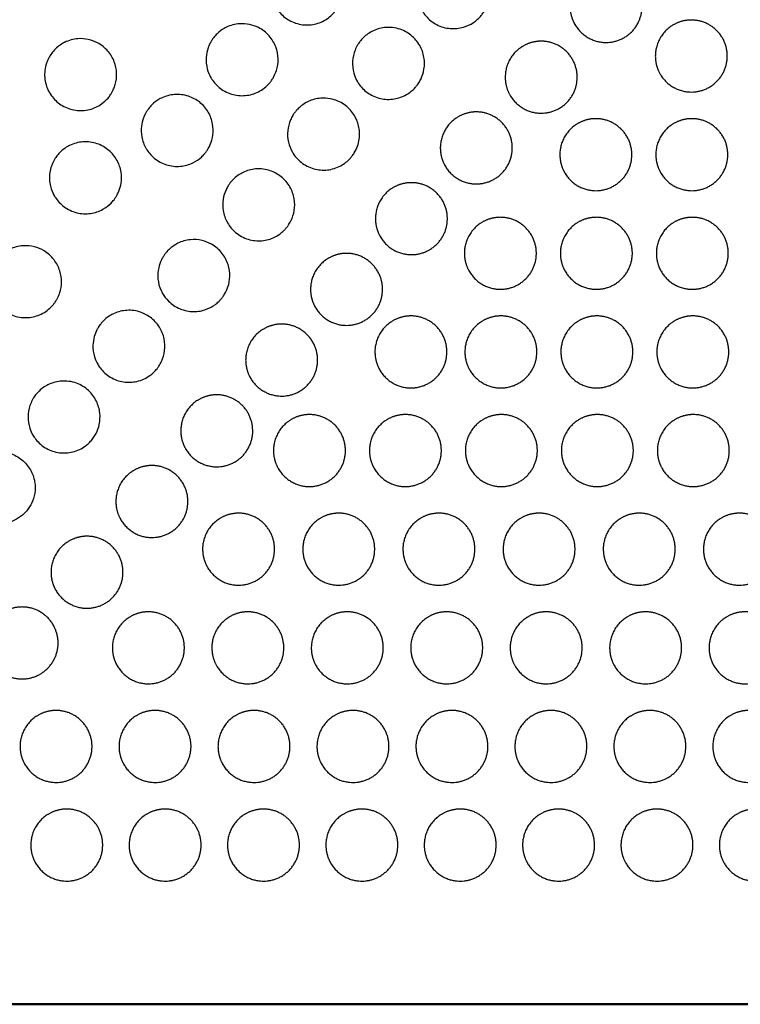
# Model space of a CAD drawing. Header units: millimetres. Extents: x -125 to 375, y 0 to 433.
# Tile 3 of 29: x 34 to 94, y 0 to 82. Entities that reach past the tile are written whole.
import ezdxf

# ---------------------------------------------------------------- set-up
doc = ezdxf.new("R2010")
doc.units = ezdxf.units.MM
doc.layers.add('Make2D$Visible$Curves', color=7, linetype='Continuous', true_color=0x000000)
doc.layers.add('Make2D$Visible$SceneSilhouetteCurves', color=7, linetype='Continuous', lineweight=50, true_color=0x000000)

msp = doc.modelspace()

# ---------------------------------------------------------------- linework, layer by layer
at = {"layer": 'Make2D$Visible$Curves', "color": 18, "lineweight": -3, "true_color": 0x000000}
for points, knots in [([(55.639, 83.125), (55.54, 83.296), (55.458, 83.476), (55.29, 83.973), (55.237, 84.298), (55.237, 84.944), (55.288, 85.261), (55.433, 85.703), (55.489, 85.839), (55.602, 86.064), (55.655, 86.156), (55.768, 86.333), (55.83, 86.418), (55.987, 86.615), (56.087, 86.723), (56.36, 86.976), (56.542, 87.11), (56.737, 87.223), (56.802, 87.26), (56.869, 87.296), (57.278, 87.492), (57.647, 87.591), (58.025, 87.617), (58.235, 87.632), (58.446, 87.625), (58.846, 87.569), (59.034, 87.523), (59.563, 87.341), (59.884, 87.159), (60.448, 86.686), (60.684, 86.398), (61.031, 85.771), (61.144, 85.44), (61.25, 84.78), (61.249, 84.456), (61.155, 83.885), (61.081, 83.637), (60.922, 83.281), (60.86, 83.164), (60.737, 82.964), (60.679, 82.879), (60.549, 82.71), (60.477, 82.627), (60.286, 82.428), (60.161, 82.317), (59.723, 81.991), (59.377, 81.824), (58.638, 81.627), (58.251, 81.6), (57.477, 81.696), (57.099, 81.821), (56.427, 82.203), (56.136, 82.45), (55.803, 82.864), (55.716, 82.991), (55.639, 83.125)], [-4.744814, -4.744814, -4.744814, -4.744814, -4.148507, -4.148507, -3.162906, -3.162906, -2.200476, -2.200476, -1.757801, -1.757801, -1.439025, -1.439025, -1.123205, -1.123205, -0.679625, -0.679625, 0, 0, 0, 0.227393, 0.227393, 1.367676, 1.367676, 1.367676, 2.001198, 2.001198, 2.581394, 2.581394, 3.68288, 3.68288, 4.794781, 4.794781, 5.841395, 5.841395, 6.811974, 6.811974, 7.58878, 7.58878, 7.988721, 7.988721, 8.298772, 8.298772, 8.630635, 8.630635, 9.132148, 9.132148, 10.277248, 10.277248, 11.433734, 11.433734, 12.621299, 12.621299, 13.757377, 13.757377, 14.222619, 14.222619, 14.222619, 14.222619]), ([(67.841, 82.815), (67.751, 82.971), (67.676, 83.135), (67.501, 83.622), (67.442, 83.956), (67.437, 84.648), (67.497, 85.001), (67.678, 85.5), (67.751, 85.659), (67.897, 85.913), (67.962, 86.011), (68.097, 86.193), (68.167, 86.277), (68.337, 86.461), (68.44, 86.557), (68.672, 86.745), (68.803, 86.835), (68.939, 86.913), (69.025, 86.963), (69.113, 87.008), (69.544, 87.203), (69.91, 87.292), (70.282, 87.311), (70.632, 87.33), (70.983, 87.286), (71.614, 87.093), (71.894, 86.957), (72.461, 86.564), (72.73, 86.29), (73.139, 85.673), (73.282, 85.34), (73.438, 84.664), (73.458, 84.327), (73.385, 83.652), (73.29, 83.32), (73.073, 82.87), (72.993, 82.733), (72.839, 82.511), (72.77, 82.423), (72.623, 82.255), (72.546, 82.176), (72.352, 81.999), (72.232, 81.905), (71.854, 81.653), (71.578, 81.524), (70.927, 81.332), (70.549, 81.294), (69.783, 81.362), (69.402, 81.473), (68.71, 81.834), (68.404, 82.078), (68.036, 82.511), (67.931, 82.659), (67.841, 82.815)], [-4.748749, -4.748749, -4.748749, -4.748749, -4.204737, -4.204737, -3.187761, -3.187761, -2.113603, -2.113603, -1.584836, -1.584836, -1.230782, -1.230782, -0.900345, -0.900345, -0.47614, -0.47614, 0, 0, 0, 0.299192, 0.299192, 1.421668, 1.421668, 1.421668, 2.475673, 2.475673, 3.405871, 3.405871, 4.553607, 4.553607, 5.637988, 5.637988, 6.651329, 6.651329, 7.687236, 7.687236, 8.1632, 8.1632, 8.502599, 8.502599, 8.834946, 8.834946, 9.294026, 9.294026, 10.204375, 10.204375, 11.336458, 11.336458, 12.518601, 12.518601, 13.684817, 13.684817, 14.23169, 14.23169, 14.23169, 14.23169]), ([(50.23, 77.23), (50.097, 77.461), (49.995, 77.708), (49.846, 78.274), (49.814, 78.593), (49.85, 79.187), (49.905, 79.46), (50.04, 79.845), (50.091, 79.966), (50.193, 80.169), (50.241, 80.253), (50.345, 80.418), (50.403, 80.499), (50.552, 80.69), (50.648, 80.797), (50.925, 81.063), (51.119, 81.208), (51.328, 81.328), (51.39, 81.364), (51.453, 81.398), (51.857, 81.594), (52.226, 81.694), (52.604, 81.722), (52.889, 81.743), (53.175, 81.724), (53.709, 81.61), (53.954, 81.523), (54.526, 81.233), (54.83, 80.997), (55.319, 80.44), (55.506, 80.129), (55.752, 79.479), (55.817, 79.147), (55.836, 78.475), (55.788, 78.138), (55.633, 77.652), (55.566, 77.492), (55.436, 77.245), (55.382, 77.154), (55.271, 76.987), (55.215, 76.912), (55.084, 76.75), (55.006, 76.665), (54.775, 76.439), (54.612, 76.31), (54.115, 75.994), (53.759, 75.853), (53.004, 75.711), (52.613, 75.713), (51.84, 75.869), (51.468, 76.026), (50.831, 76.461), (50.566, 76.725), (50.311, 77.095), (50.269, 77.162), (50.23, 77.23)], [-4.744431, -4.744431, -4.744431, -4.744431, -3.941593, -3.941593, -2.981107, -2.981107, -2.144759, -2.144759, -1.750069, -1.750069, -1.458893, -1.458893, -1.159712, -1.159712, -0.727755, -0.727755, 0, 0, 0, 0.215985, 0.215985, 1.355496, 1.355496, 1.355496, 2.215556, 2.215556, 2.995511, 2.995511, 4.142721, 4.142721, 5.225743, 5.225743, 6.238165, 6.238165, 7.256506, 7.256506, 7.778351, 7.778351, 8.098723, 8.098723, 8.382065, 8.382065, 8.72822, 8.72822, 9.35591, 9.35591, 10.499502, 10.499502, 11.666681, 11.666681, 12.868846, 12.868846, 13.984937, 13.984937, 14.222919, 14.222919, 14.222919, 14.222919]), ([(62.432, 76.921), (62.305, 77.142), (62.206, 77.378), (62.05, 77.942), (62.016, 78.272), (62.055, 78.921), (62.125, 79.235), (62.302, 79.679), (62.372, 79.82), (62.507, 80.047), (62.567, 80.136), (62.692, 80.304), (62.758, 80.382), (62.918, 80.556), (63.015, 80.648), (63.247, 80.84), (63.385, 80.935), (63.53, 81.019), (63.609, 81.064), (63.689, 81.106), (64.108, 81.3), (64.47, 81.391), (64.84, 81.415), (65.073, 81.43), (65.307, 81.417), (65.744, 81.342), (65.946, 81.285), (66.507, 81.062), (66.84, 80.846), (67.388, 80.312), (67.604, 80.006), (67.904, 79.352), (67.992, 79.012), (68.047, 78.343), (68.021, 78.02), (67.881, 77.45), (67.784, 77.203), (67.592, 76.855), (67.521, 76.743), (67.381, 76.554), (67.316, 76.476), (67.176, 76.321), (67.099, 76.246), (66.899, 76.069), (66.771, 75.973), (66.332, 75.694), (65.996, 75.558), (65.27, 75.406), (64.885, 75.4), (64.12, 75.535), (63.749, 75.68), (63.095, 76.097), (62.816, 76.361), (62.536, 76.751), (62.482, 76.835), (62.432, 76.921)], [-4.747914, -4.747914, -4.747914, -4.747914, -3.976701, -3.976701, -2.981831, -2.981831, -2.01501, -2.01501, -1.5401, -1.5401, -1.216953, -1.216953, -0.907926, -0.907926, -0.505552, -0.505552, 0, 0, 0, 0.27317, 0.27317, 1.387872, 1.387872, 1.387872, 2.09101, 2.09101, 2.72021, 2.72021, 3.905109, 3.905109, 5.024646, 5.024646, 6.077744, 6.077744, 7.05211, 7.05211, 7.850454, 7.850454, 8.251629, 8.251629, 8.557984, 8.557984, 8.881669, 8.881669, 9.363591, 9.363591, 10.447013, 10.447013, 11.594125, 11.594125, 12.780788, 12.780788, 13.927957, 13.927957, 14.22878, 14.22878, 14.22878, 14.22878]), ([(36.77, 75.984), (36.674, 76.151), (36.594, 76.326), (36.401, 76.887), (36.349, 77.287), (36.389, 77.886), (36.423, 78.086), (36.505, 78.384), (36.539, 78.486), (36.61, 78.667), (36.645, 78.745), (36.727, 78.909), (36.774, 78.993), (36.907, 79.205), (36.998, 79.33), (37.319, 79.7), (37.579, 79.915), (37.868, 80.082), (37.923, 80.113), (37.979, 80.143), (38.381, 80.343), (38.758, 80.446), (39.144, 80.475), (39.433, 80.497), (39.724, 80.477), (40.274, 80.357), (40.53, 80.263), (41.1, 79.962), (41.394, 79.728), (41.867, 79.181), (42.048, 78.878), (42.288, 78.248), (42.353, 77.927), (42.379, 77.286), (42.341, 76.97), (42.218, 76.538), (42.174, 76.413), (42.085, 76.208), (42.045, 76.126), (41.96, 75.97), (41.914, 75.895), (41.8, 75.722), (41.728, 75.627), (41.492, 75.351), (41.312, 75.185), (40.81, 74.826), (40.468, 74.668), (39.726, 74.48), (39.332, 74.459), (38.554, 74.57), (38.178, 74.702), (37.523, 75.091), (37.245, 75.334), (36.926, 75.736), (36.844, 75.857), (36.77, 75.984)], [-4.745304, -4.745304, -4.745304, -4.745304, -4.164369, -4.164369, -2.962031, -2.962031, -2.353096, -2.353096, -2.028781, -2.028781, -1.768311, -1.768311, -1.478137, -1.478137, -1.012144, -1.012144, 0, 0, 0, 0.190714, 0.190714, 1.357237, 1.357237, 1.357237, 2.231212, 2.231212, 3.048828, 3.048828, 4.168865, 4.168865, 5.222667, 5.222667, 6.200576, 6.200576, 7.156305, 7.156305, 7.555247, 7.555247, 7.82991, 7.82991, 8.09385, 8.09385, 8.45468, 8.45468, 9.189253, 9.189253, 10.316321, 10.316321, 11.493559, 11.493559, 12.682056, 12.682056, 13.782748, 13.782748, 14.224572, 14.224572, 14.224572, 14.224572]), ([(44.821, 71.336), (44.818, 71.341), (44.815, 71.347), (44.645, 71.645), (44.529, 71.964), (44.414, 72.591), (44.404, 72.892), (44.467, 73.423), (44.522, 73.652), (44.643, 73.98), (44.689, 74.086), (44.78, 74.267), (44.823, 74.343), (44.918, 74.496), (44.971, 74.573), (45.111, 74.758), (45.203, 74.863), (45.486, 75.145), (45.694, 75.304), (45.919, 75.434), (45.978, 75.469), (46.039, 75.501), (46.441, 75.697), (46.81, 75.798), (47.188, 75.827), (47.581, 75.858), (47.977, 75.81), (48.694, 75.575), (49.013, 75.403), (49.582, 74.948), (49.824, 74.666), (50.185, 74.049), (50.306, 73.722), (50.427, 73.068), (50.434, 72.747), (50.355, 72.164), (50.282, 71.902), (50.127, 71.54), (50.072, 71.431), (49.966, 71.248), (49.917, 71.173), (49.814, 71.027), (49.758, 70.956), (49.616, 70.79), (49.527, 70.697), (49.221, 70.421), (48.986, 70.262), (48.403, 69.979), (48.049, 69.88), (47.295, 69.813), (46.902, 69.855), (46.155, 70.087), (45.808, 70.275), (45.231, 70.752), (44.999, 71.027), (44.821, 71.336)], [-4.743837, -4.743837, -4.743837, -4.743837, -4.725461, -4.725461, -3.709758, -3.709758, -2.805991, -2.805991, -2.097649, -2.097649, -1.750382, -1.750382, -1.486243, -1.486243, -1.206424, -1.206424, -0.785161, -0.785161, 0, 0, 0, 0.208257, 0.208257, 1.348677, 1.348677, 1.348677, 2.536171, 2.536171, 3.617268, 3.617268, 4.727078, 4.727078, 5.770144, 5.770144, 6.731749, 6.731749, 7.548134, 7.548134, 7.918498, 7.918498, 8.186603, 8.186603, 8.458473, 8.458473, 8.84666, 8.84666, 9.699493, 9.699493, 10.79732, 10.79732, 11.975073, 11.975073, 13.150447, 13.150447, 14.224968, 14.224968, 14.224968, 14.224968]), ([(57.023, 71.027), (56.872, 71.288), (56.762, 71.57), (56.624, 72.181), (56.604, 72.506), (56.667, 73.134), (56.745, 73.434), (56.923, 73.845), (56.987, 73.969), (57.111, 74.172), (57.166, 74.253), (57.281, 74.406), (57.341, 74.479), (57.492, 74.644), (57.585, 74.734), (57.82, 74.932), (57.967, 75.035), (58.121, 75.125), (58.192, 75.166), (58.265, 75.204), (58.672, 75.396), (59.03, 75.491), (59.397, 75.518), (59.653, 75.537), (59.91, 75.524), (60.385, 75.437), (60.604, 75.37), (61.172, 75.124), (61.498, 74.9), (62.029, 74.355), (62.235, 74.045), (62.516, 73.387), (62.596, 73.047), (62.64, 72.3), (62.582, 71.897), (62.377, 71.324), (62.288, 71.137), (62.122, 70.865), (62.057, 70.772), (61.931, 70.61), (61.872, 70.541), (61.738, 70.398), (61.663, 70.326), (61.457, 70.148), (61.321, 70.049), (60.842, 69.758), (60.47, 69.622), (59.702, 69.503), (59.315, 69.518), (58.555, 69.695), (58.192, 69.86), (57.565, 70.31), (57.303, 70.585), (57.073, 70.943), (57.048, 70.984), (57.023, 71.027)], [-4.748092, -4.748092, -4.748092, -4.748092, -3.836888, -3.836888, -2.859048, -2.859048, -1.930399, -1.930399, -1.507263, -1.507263, -1.213056, -1.213056, -0.928767, -0.928767, -0.538969, -0.538969, 0, 0, 0, 0.24752, 0.24752, 1.354072, 1.354072, 1.354072, 2.124399, 2.124399, 2.808669, 2.808669, 3.987643, 3.987643, 5.101584, 5.101584, 6.147508, 6.147508, 7.364103, 7.364103, 7.986745, 7.986745, 8.328187, 8.328187, 8.604102, 8.604102, 8.917277, 8.917277, 9.424497, 9.424497, 10.605567, 10.605567, 11.760677, 11.760677, 12.949836, 12.949836, 14.084359, 14.084359, 14.231675, 14.231675, 14.231675, 14.231675]), ([(37.175, 67.388), (37.031, 67.637), (36.924, 67.904), (36.767, 68.555), (36.749, 68.94), (36.83, 69.504), (36.875, 69.687), (36.968, 69.959), (37.005, 70.05), (37.079, 70.212), (37.115, 70.283), (37.197, 70.429), (37.243, 70.504), (37.373, 70.694), (37.461, 70.806), (37.765, 71.138), (38.006, 71.332), (38.273, 71.486), (38.332, 71.52), (38.392, 71.553), (38.797, 71.751), (39.17, 71.852), (39.553, 71.88), (39.76, 71.895), (39.968, 71.889), (40.367, 71.835), (40.555, 71.791), (41.103, 71.604), (41.441, 71.411), (42.007, 70.922), (42.237, 70.637), (42.572, 70.02), (42.682, 69.696), (42.784, 69.057), (42.785, 68.747), (42.705, 68.212), (42.643, 67.986), (42.515, 67.668), (42.469, 67.569), (42.38, 67.402), (42.339, 67.332), (42.25, 67.194), (42.202, 67.125), (42.075, 66.961), (41.994, 66.868), (41.705, 66.576), (41.474, 66.401), (40.905, 66.087), (40.56, 65.971), (39.814, 65.863), (39.419, 65.884), (38.66, 66.075), (38.303, 66.244), (37.697, 66.692), (37.447, 66.959), (37.224, 67.304), (37.199, 67.346), (37.175, 67.388)], [-4.744821, -4.744821, -4.744821, -4.744821, -3.880391, -3.880391, -2.729592, -2.729592, -2.162233, -2.162233, -1.863688, -1.863688, -1.624829, -1.624829, -1.358948, -1.358948, -0.930518, -0.930518, 0, 0, 0, 0.206624, 0.206624, 1.360742, 1.360742, 1.360742, 1.986868, 1.986868, 2.569117, 2.569117, 3.727164, 3.727164, 4.818971, 4.818971, 5.841216, 5.841216, 6.769509, 6.769509, 7.474655, 7.474655, 7.803513, 7.803513, 8.047043, 8.047043, 8.299654, 8.299654, 8.671727, 8.671727, 9.54029, 9.54029, 10.629988, 10.629988, 11.80858, 11.80858, 12.983917, 12.983917, 14.074075, 14.074075, 14.220859, 14.220859, 14.220859, 14.220859]), ([(51.614, 65.132), (51.605, 65.148), (51.596, 65.165), (51.42, 65.483), (51.307, 65.811), (51.201, 66.463), (51.2, 66.781), (51.291, 67.37), (51.373, 67.639), (51.542, 68.005), (51.6, 68.113), (51.712, 68.293), (51.762, 68.365), (51.868, 68.506), (51.923, 68.573), (52.064, 68.73), (52.153, 68.817), (52.391, 69.024), (52.547, 69.135), (52.712, 69.23), (52.776, 69.267), (52.842, 69.302), (53.237, 69.493), (53.592, 69.59), (53.956, 69.621), (54.17, 69.64), (54.385, 69.635), (54.789, 69.583), (54.976, 69.54), (55.497, 69.367), (55.813, 69.195), (56.384, 68.736), (56.63, 68.448), (56.992, 67.814), (57.112, 67.479), (57.225, 66.808), (57.226, 66.479), (57.126, 65.854), (57.031, 65.56), (56.83, 65.159), (56.757, 65.038), (56.624, 64.846), (56.568, 64.773), (56.454, 64.637), (56.397, 64.574), (56.259, 64.436), (56.177, 64.362), (55.921, 64.157), (55.736, 64.039), (55.207, 63.778), (54.847, 63.677), (54.092, 63.61), (53.704, 63.651), (52.951, 63.881), (52.596, 64.074), (52.019, 64.556), (51.79, 64.828), (51.614, 65.132)], [-4.746492, -4.746492, -4.746492, -4.746492, -4.690487, -4.690487, -3.650456, -3.650456, -2.695955, -2.695955, -1.85185, -1.85185, -1.479406, -1.479406, -1.213621, -1.213621, -0.9503, -0.9503, -0.577051, -0.577051, 0, 0, 0, 0.22296, 0.22296, 1.321452, 1.321452, 1.321452, 1.966809, 1.966809, 2.544854, 2.544854, 3.617262, 3.617262, 4.750141, 4.750141, 5.817291, 5.817291, 6.804848, 6.804848, 7.731573, 7.731573, 8.158721, 8.158721, 8.435887, 8.435887, 8.69294, 8.69294, 9.024672, 9.024672, 9.68343, 9.68343, 10.798416, 10.798416, 11.962525, 11.962525, 13.165738, 13.165738, 14.227095, 14.227095, 14.227095, 14.227095]), ([(32.175, 58.728), (32.126, 58.811), (32.082, 58.897), (31.909, 59.278), (31.824, 59.591), (31.757, 60.218), (31.772, 60.529), (31.865, 60.981), (31.907, 61.129), (31.989, 61.35), (32.022, 61.427), (32.086, 61.565), (32.118, 61.627), (32.19, 61.756), (32.231, 61.824), (32.35, 62.002), (32.431, 62.109), (32.736, 62.455), (32.99, 62.663), (33.273, 62.826), (33.335, 62.862), (33.399, 62.896), (33.809, 63.095), (34.182, 63.194), (34.564, 63.221), (34.883, 63.243), (35.203, 63.214), (35.8, 63.062), (36.074, 62.947), (36.646, 62.601), (36.926, 62.35), (37.366, 61.776), (37.529, 61.463), (37.731, 60.82), (37.778, 60.499), (37.767, 59.884), (37.719, 59.594), (37.587, 59.179), (37.534, 59.046), (37.435, 58.844), (37.397, 58.772), (37.32, 58.643), (37.283, 58.584), (37.198, 58.461), (37.15, 58.396), (37.01, 58.225), (36.915, 58.124), (36.525, 57.761), (36.185, 57.552), (35.46, 57.283), (35.082, 57.22), (34.307, 57.238), (33.918, 57.325), (33.212, 57.638), (32.898, 57.855), (32.455, 58.306), (32.301, 58.509), (32.175, 58.728)], [-4.744052, -4.744052, -4.744052, -4.744052, -4.453949, -4.453949, -3.48424, -3.48424, -2.552248, -2.552248, -2.091154, -2.091154, -1.839016, -1.839016, -1.631006, -1.631006, -1.391722, -1.391722, -0.986132, -0.986132, 0, 0, 0, 0.218612, 0.218612, 1.37275, 1.37275, 1.37275, 2.3345, 2.3345, 3.224015, 3.224015, 4.344639, 4.344639, 5.39925, 5.39925, 6.373434, 6.373434, 7.25434, 7.25434, 7.687123, 7.687123, 7.93278, 7.93278, 8.140593, 8.140593, 8.385636, 8.385636, 8.804949, 8.804949, 9.993356, 9.993356, 11.136242, 11.136242, 12.323835, 12.323835, 13.459996, 13.459996, 14.224019, 14.224019, 14.224019, 14.224019]), ([(46.205, 59.238), (46.156, 59.324), (46.11, 59.413), (45.93, 59.811), (45.845, 60.139), (45.788, 60.78), (45.808, 61.087), (45.926, 61.617), (46.004, 61.842), (46.155, 62.152), (46.208, 62.247), (46.308, 62.405), (46.353, 62.47), (46.449, 62.598), (46.5, 62.662), (46.632, 62.811), (46.716, 62.896), (46.958, 63.112), (47.125, 63.233), (47.303, 63.336), (47.361, 63.369), (47.42, 63.401), (47.804, 63.59), (48.156, 63.69), (48.517, 63.724), (48.842, 63.755), (49.17, 63.733), (49.766, 63.594), (50.034, 63.489), (50.618, 63.158), (50.913, 62.906), (51.378, 62.321), (51.55, 61.998), (51.764, 61.331), (51.812, 60.995), (51.794, 60.364), (51.744, 60.073), (51.581, 59.583), (51.488, 59.38), (51.318, 59.099), (51.259, 59.012), (51.149, 58.866), (51.099, 58.805), (50.993, 58.686), (50.937, 58.627), (50.79, 58.487), (50.698, 58.408), (50.37, 58.163), (50.115, 58.025), (49.508, 57.8), (49.152, 57.737), (48.402, 57.739), (48.015, 57.817), (47.292, 58.117), (46.963, 58.337), (46.498, 58.8), (46.337, 59.01), (46.205, 59.238)], [-4.745914, -4.745914, -4.745914, -4.745914, -4.44527, -4.44527, -3.428527, -3.428527, -2.504292, -2.504292, -1.788621, -1.788621, -1.462597, -1.462597, -1.223977, -1.223977, -0.978769, -0.978769, -0.621488, -0.621488, 0, 0, 0, 0.200208, 0.200208, 1.291571, 1.291571, 1.291571, 2.273169, 2.273169, 3.133013, 3.133013, 4.291124, 4.291124, 5.384996, 5.384996, 6.405418, 6.405418, 7.291335, 7.291335, 7.965599, 7.965599, 8.28208, 8.28208, 8.517777, 8.517777, 8.763715, 8.763715, 9.129056, 9.129056, 9.997278, 9.997278, 11.077229, 11.077229, 12.251803, 12.251803, 13.43142, 13.43142, 14.227213, 14.227213, 14.227213, 14.227213]), ([(40.796, 53.344), (40.682, 53.541), (40.591, 53.751), (40.43, 54.28), (40.387, 54.603), (40.403, 55.178), (40.441, 55.427), (40.564, 55.855), (40.635, 56.037), (40.766, 56.293), (40.812, 56.373), (40.9, 56.511), (40.939, 56.569), (41.025, 56.686), (41.072, 56.744), (41.194, 56.886), (41.273, 56.968), (41.52, 57.197), (41.701, 57.33), (41.895, 57.442), (41.946, 57.472), (41.999, 57.5), (42.375, 57.688), (42.724, 57.79), (43.083, 57.827), (43.475, 57.868), (43.871, 57.832), (44.579, 57.621), (44.889, 57.467), (45.472, 57.041), (45.731, 56.762), (46.122, 56.142), (46.257, 55.81), (46.398, 55.142), (46.412, 54.811), (46.335, 54.172), (46.248, 53.865), (46.05, 53.439), (45.975, 53.305), (45.843, 53.108), (45.794, 53.041), (45.699, 52.921), (45.654, 52.869), (45.555, 52.76), (45.499, 52.704), (45.344, 52.56), (45.241, 52.476), (44.811, 52.17), (44.447, 52.007), (43.694, 51.835), (43.314, 51.821), (42.551, 51.938), (42.177, 52.074), (41.515, 52.475), (41.23, 52.732), (40.927, 53.134), (40.858, 53.237), (40.796, 53.344)], [-4.746429, -4.746429, -4.746429, -4.746429, -4.056664, -4.056664, -3.078721, -3.078721, -2.321349, -2.321349, -1.733451, -1.733451, -1.45309, -1.45309, -1.241115, -1.241115, -1.016346, -1.016346, -0.674549, -0.674549, 0, 0, 0, 0.179993, 0.179993, 1.266523, 1.266523, 1.266523, 2.451517, 2.451517, 3.486184, 3.486184, 4.623848, 4.623848, 5.696263, 5.696263, 6.688218, 6.688218, 7.643612, 7.643612, 8.107371, 8.107371, 8.359617, 8.359617, 8.566915, 8.566915, 8.804508, 8.804508, 9.205429, 9.205429, 10.394795, 10.394795, 11.528803, 11.528803, 12.714642, 12.714642, 13.858587, 13.858587, 14.231812, 14.231812, 14.231812, 14.231812]), ([(35.388, 47.449), (35.285, 47.627), (35.201, 47.814), (35.035, 48.317), (34.984, 48.639), (34.987, 49.288), (35.042, 49.611), (35.197, 50.068), (35.26, 50.212), (35.37, 50.42), (35.409, 50.488), (35.484, 50.607), (35.519, 50.658), (35.595, 50.763), (35.637, 50.817), (35.749, 50.952), (35.823, 51.031), (36.077, 51.277), (36.273, 51.425), (36.486, 51.547), (36.532, 51.574), (36.58, 51.6), (36.95, 51.788), (37.298, 51.892), (37.657, 51.931), (37.902, 51.958), (38.15, 51.955), (38.611, 51.892), (38.824, 51.838), (39.398, 51.625), (39.736, 51.417), (40.296, 50.898), (40.519, 50.598), (40.834, 49.953), (40.931, 49.617), (41.002, 48.956), (40.986, 48.637), (40.865, 48.066), (40.775, 47.814), (40.594, 47.462), (40.527, 47.35), (40.412, 47.184), (40.369, 47.126), (40.285, 47.022), (40.246, 46.976), (40.157, 46.878), (40.107, 46.827), (39.967, 46.694), (39.874, 46.615), (39.459, 46.306), (39.098, 46.135), (38.35, 45.948), (37.973, 45.926), (37.211, 46.024), (36.834, 46.151), (36.162, 46.537), (35.871, 46.787), (35.543, 47.201), (35.461, 47.322), (35.388, 47.449)], [-4.746496, -4.746496, -4.746496, -4.746496, -4.126744, -4.126744, -3.150065, -3.150065, -2.167742, -2.167742, -1.694232, -1.694232, -1.456513, -1.456513, -1.270283, -1.270283, -1.065834, -1.065834, -0.739399, -0.739399, 0, 0, 0, 0.163258, 0.163258, 1.249174, 1.249174, 1.249174, 1.990503, 1.990503, 2.649586, 2.649586, 3.831333, 3.831333, 4.948389, 4.948389, 5.997215, 5.997215, 6.956091, 6.956091, 7.760541, 7.760541, 8.152189, 8.152189, 8.370819, 8.370819, 8.554287, 8.554287, 8.769449, 8.769449, 9.136478, 9.136478, 10.328805, 10.328805, 11.45397, 11.45397, 12.638598, 12.638598, 13.784557, 13.784557, 14.227847, 14.227847, 14.227847, 14.227847]), ([(29.979, 41.555), (29.81, 41.847), (29.692, 42.164), (29.572, 42.797), (29.561, 43.105), (29.628, 43.66), (29.689, 43.905), (29.824, 44.255), (29.876, 44.366), (29.965, 44.532), (29.998, 44.589), (30.06, 44.689), (30.09, 44.733), (30.155, 44.827), (30.192, 44.876), (30.294, 45.004), (30.362, 45.081), (30.625, 45.349), (30.841, 45.517), (31.077, 45.653), (31.12, 45.678), (31.164, 45.702), (31.532, 45.89), (31.882, 45.996), (32.242, 46.036), (32.463, 46.061), (32.686, 46.061), (33.105, 46.015), (33.3, 45.973), (33.845, 45.799), (34.176, 45.62), (34.755, 45.151), (34.999, 44.863), (35.358, 44.233), (35.477, 43.9), (35.589, 43.235), (35.591, 42.911), (35.494, 42.295), (35.403, 42.006), (35.209, 41.61), (35.139, 41.488), (35.022, 41.315), (34.981, 41.26), (34.906, 41.163), (34.872, 41.122), (34.798, 41.038), (34.758, 40.995), (34.653, 40.887), (34.585, 40.824), (34.315, 40.596), (34.096, 40.455), (33.555, 40.199), (33.227, 40.107), (32.506, 40.031), (32.118, 40.065), (31.363, 40.282), (31.006, 40.468), (30.409, 40.949), (30.167, 41.23), (29.983, 41.548)], [-4.744934, -4.744934, -4.744934, -4.744934, -3.730494, -3.730494, -2.804056, -2.804056, -2.044255, -2.044255, -1.673821, -1.673821, -1.476249, -1.476249, -1.316387, -1.316387, -1.132276, -1.132276, -0.821397, -0.821397, 0, 0, 0, 0.151821, 0.151821, 1.243548, 1.243548, 1.243548, 1.911498, 1.911498, 2.511071, 2.511071, 3.630669, 3.630669, 4.75653, 4.75653, 5.816552, 5.816552, 6.790193, 6.790193, 7.699991, 7.699991, 8.122644, 8.122644, 8.330548, 8.330548, 8.491919, 8.491919, 8.667965, 8.667965, 8.947725, 8.947725, 9.730084, 9.730084, 10.749057, 10.749057, 11.909358, 11.909358, 13.109486, 13.109486, 14.215958, 14.215958, 14.215958, 14.215958])]:
    msp.add_open_spline(points, degree=3, knots=knots, dxfattribs=at)
for points in [[(80.572, 81.665), (80.17, 82.362), (80.17, 83.165), (80.17, 84.897), (81.67, 85.763), (82.367, 86.165), (83.17, 86.165), (86.17, 86.165), (86.17, 83.165), (86.17, 80.165), (83.17, 80.165), (81.438, 80.165), (80.572, 81.665)], [(87.678, 77.534), (87.276, 78.23), (87.276, 79.034), (87.276, 80.766), (88.776, 81.632), (89.472, 82.034), (90.276, 82.034), (93.276, 82.034), (93.276, 79.034), (93.276, 76.034), (90.276, 76.034), (88.544, 76.034), (87.678, 77.534)], [(75.163, 75.771), (74.762, 76.467), (74.762, 77.271), (74.762, 79.003), (76.262, 79.869), (76.958, 80.271), (77.762, 80.271), (80.762, 80.271), (80.762, 77.271), (80.762, 74.271), (77.762, 74.271), (76.029, 74.271), (75.163, 75.771)], [(69.755, 69.877), (69.353, 70.573), (69.353, 71.377), (69.353, 73.109), (70.853, 73.975), (71.549, 74.377), (72.353, 74.377), (75.353, 74.377), (75.353, 71.377), (75.353, 68.377), (72.353, 68.377), (70.621, 68.377), (69.755, 69.877)], [(79.72, 69.313), (79.318, 70.01), (79.318, 70.813), (79.318, 72.546), (80.818, 73.412), (81.514, 73.813), (82.318, 73.813), (85.318, 73.813), (85.318, 70.813), (85.318, 67.813), (82.318, 67.813), (80.586, 67.813), (79.72, 69.313)], [(87.72, 69.313), (87.318, 70.01), (87.318, 70.813), (87.318, 72.546), (88.818, 73.412), (89.514, 73.813), (90.318, 73.813), (93.318, 73.813), (93.318, 70.813), (93.318, 67.813), (90.318, 67.813), (88.586, 67.813), (87.72, 69.313)], [(64.346, 63.982), (63.944, 64.678), (63.944, 65.482), (63.944, 67.214), (65.444, 68.08), (66.14, 68.482), (66.944, 68.482), (69.944, 68.482), (69.944, 65.482), (69.944, 62.482), (66.944, 62.482), (65.212, 62.482), (64.346, 63.982)], [(71.762, 61.093), (71.36, 61.789), (71.36, 62.593), (71.36, 64.325), (72.86, 65.191), (73.556, 65.593), (74.36, 65.593), (77.36, 65.593), (77.36, 62.593), (77.36, 59.593), (74.36, 59.593), (72.628, 59.593), (71.762, 61.093)], [(79.762, 61.093), (79.36, 61.789), (79.36, 62.593), (79.36, 64.325), (80.86, 65.191), (81.556, 65.593), (82.36, 65.593), (85.36, 65.593), (85.36, 62.593), (85.36, 59.593), (82.36, 59.593), (80.628, 59.593), (79.762, 61.093)], [(87.762, 61.093), (87.36, 61.789), (87.36, 62.593), (87.36, 64.325), (88.86, 65.191), (89.556, 65.593), (90.36, 65.593), (93.36, 65.593), (93.36, 62.593), (93.36, 59.593), (90.36, 59.593), (88.628, 59.593), (87.762, 61.093)], [(58.937, 58.088), (58.535, 58.784), (58.535, 59.588), (58.535, 61.32), (60.035, 62.186), (60.731, 62.588), (61.535, 62.588), (64.535, 62.588), (64.535, 59.588), (64.535, 56.588), (61.535, 56.588), (59.803, 56.588), (58.937, 58.088)], [(53.528, 52.194), (53.126, 52.89), (53.126, 53.694), (53.126, 55.426), (54.626, 56.292), (55.322, 56.694), (56.126, 56.694), (59.126, 56.694), (59.126, 53.694), (59.126, 50.694), (56.126, 50.694), (54.394, 50.694), (53.528, 52.194)], [(64.304, 52.873), (63.902, 53.569), (63.902, 54.373), (63.902, 56.105), (65.402, 56.971), (66.098, 57.373), (66.902, 57.373), (69.902, 57.373), (69.902, 54.373), (69.902, 51.373), (66.902, 51.373), (65.17, 51.373), (64.304, 52.873)], [(71.804, 52.873), (71.402, 53.569), (71.402, 54.373), (71.402, 56.105), (72.902, 56.971), (73.598, 57.373), (74.402, 57.373), (77.402, 57.373), (77.402, 54.373), (77.402, 51.373), (74.402, 51.373), (72.67, 51.373), (71.804, 52.873)], [(79.804, 52.873), (79.402, 53.569), (79.402, 54.373), (79.402, 56.105), (80.902, 56.971), (81.598, 57.373), (82.402, 57.373), (85.402, 57.373), (85.402, 54.373), (85.402, 51.373), (82.402, 51.373), (80.67, 51.373), (79.804, 52.873)], [(87.804, 52.873), (87.402, 53.569), (87.402, 54.373), (87.402, 56.105), (88.902, 56.971), (89.598, 57.373), (90.402, 57.373), (93.402, 57.373), (93.402, 54.373), (93.402, 51.373), (90.402, 51.373), (88.67, 51.373), (87.804, 52.873)], [(48.119, 46.299), (47.717, 46.995), (47.717, 47.799), (47.717, 49.531), (49.217, 50.397), (49.913, 50.799), (50.717, 50.799), (53.717, 50.799), (53.717, 47.799), (53.717, 44.799), (50.717, 44.799), (48.985, 44.799), (48.119, 46.299)], [(55.846, 44.652), (55.444, 45.348), (55.444, 46.152), (55.444, 47.884), (56.944, 48.75), (57.64, 49.152), (58.444, 49.152), (61.444, 49.152), (61.444, 46.152), (61.444, 43.152), (58.444, 43.152), (56.712, 43.152), (55.846, 44.652)], [(63.846, 44.652), (63.444, 45.348), (63.444, 46.152), (63.444, 47.884), (64.944, 48.75), (65.64, 49.152), (66.444, 49.152), (69.444, 49.152), (69.444, 46.152), (69.444, 43.152), (66.444, 43.152), (64.712, 43.152), (63.846, 44.652)], [(71.846, 44.652), (71.444, 45.348), (71.444, 46.152), (71.444, 47.884), (72.944, 48.75), (73.64, 49.152), (74.444, 49.152), (77.444, 49.152), (77.444, 46.152), (77.444, 43.152), (74.444, 43.152), (72.712, 43.152), (71.846, 44.652)], [(79.846, 44.652), (79.444, 45.348), (79.444, 46.152), (79.444, 47.884), (80.944, 48.75), (81.64, 49.152), (82.444, 49.152), (85.444, 49.152), (85.444, 46.152), (85.444, 43.152), (82.444, 43.152), (80.712, 43.152), (79.846, 44.652)], [(87.846, 44.652), (87.444, 45.348), (87.444, 46.152), (87.444, 47.884), (88.944, 48.75), (89.64, 49.152), (90.444, 49.152), (93.444, 49.152), (93.444, 46.152), (93.444, 43.152), (90.444, 43.152), (88.712, 43.152), (87.846, 44.652)], [(42.71, 40.405), (42.308, 41.101), (42.308, 41.905), (42.308, 43.637), (43.808, 44.503), (44.504, 44.905), (45.308, 44.905), (48.308, 44.905), (48.308, 41.905), (48.308, 38.905), (45.308, 38.905), (43.576, 38.905), (42.71, 40.405)], [(49.938, 36.432), (49.536, 37.128), (49.536, 37.932), (49.536, 39.664), (51.036, 40.53), (51.732, 40.932), (52.536, 40.932), (55.536, 40.932), (55.536, 37.932), (55.536, 34.932), (52.536, 34.932), (50.804, 34.932), (49.938, 36.432)], [(58.288, 36.432), (57.886, 37.128), (57.886, 37.932), (57.886, 39.664), (59.386, 40.53), (60.082, 40.932), (60.886, 40.932), (63.886, 40.932), (63.886, 37.932), (63.886, 34.932), (60.886, 34.932), (59.154, 34.932), (58.288, 36.432)], [(66.638, 36.432), (66.236, 37.128), (66.236, 37.932), (66.236, 39.664), (67.736, 40.53), (68.432, 40.932), (69.236, 40.932), (72.236, 40.932), (72.236, 37.932), (72.236, 34.932), (69.236, 34.932), (67.504, 34.932), (66.638, 36.432)], [(74.988, 36.432), (74.586, 37.128), (74.586, 37.932), (74.586, 39.664), (76.086, 40.53), (76.782, 40.932), (77.586, 40.932), (80.586, 40.932), (80.586, 37.932), (80.586, 34.932), (77.586, 34.932), (75.854, 34.932), (74.988, 36.432)], [(83.338, 36.432), (82.936, 37.128), (82.936, 37.932), (82.936, 39.664), (84.436, 40.53), (85.132, 40.932), (85.936, 40.932), (88.936, 40.932), (88.936, 37.932), (88.936, 34.932), (85.936, 34.932), (84.204, 34.932), (83.338, 36.432)], [(91.688, 36.432), (91.286, 37.128), (91.286, 37.932), (91.286, 39.664), (92.786, 40.53), (93.482, 40.932), (94.286, 40.932), (97.286, 40.932), (97.286, 37.932), (97.286, 34.932), (94.286, 34.932), (92.554, 34.932), (91.688, 36.432)], [(37.301, 34.511), (36.899, 35.207), (36.899, 36.011), (36.899, 37.743), (38.399, 38.609), (39.095, 39.011), (39.899, 39.011), (42.899, 39.011), (42.899, 36.011), (42.899, 33.011), (39.899, 33.011), (38.167, 33.011), (37.301, 34.511)], [(31.892, 28.616), (31.49, 29.312), (31.49, 30.116), (31.49, 31.848), (32.99, 32.714), (33.686, 33.116), (34.49, 33.116), (37.49, 33.116), (37.49, 30.116), (37.49, 27.116), (34.49, 27.116), (32.758, 27.116), (31.892, 28.616)], [(42.42, 28.211), (42.018, 28.907), (42.018, 29.711), (42.018, 31.443), (43.518, 32.309), (44.214, 32.711), (45.018, 32.711), (48.018, 32.711), (48.018, 29.711), (48.018, 26.711), (45.018, 26.711), (43.286, 26.711), (42.42, 28.211)], [(50.71, 28.211), (50.308, 28.907), (50.308, 29.711), (50.308, 31.443), (51.808, 32.309), (52.504, 32.711), (53.308, 32.711), (56.308, 32.711), (56.308, 29.711), (56.308, 26.711), (53.308, 26.711), (51.576, 26.711), (50.71, 28.211)], [(59, 28.211), (58.598, 28.907), (58.598, 29.711), (58.598, 31.443), (60.098, 32.309), (60.794, 32.711), (61.598, 32.711), (64.598, 32.711), (64.598, 29.711), (64.598, 26.711), (61.598, 26.711), (59.866, 26.711), (59, 28.211)], [(67.29, 28.211), (66.888, 28.907), (66.888, 29.711), (66.888, 31.443), (68.388, 32.309), (69.084, 32.711), (69.888, 32.711), (72.888, 32.711), (72.888, 29.711), (72.888, 26.711), (69.888, 26.711), (68.156, 26.711), (67.29, 28.211)], [(75.58, 28.211), (75.178, 28.907), (75.178, 29.711), (75.178, 31.443), (76.678, 32.309), (77.374, 32.711), (78.178, 32.711), (81.178, 32.711), (81.178, 29.711), (81.178, 26.711), (78.178, 26.711), (76.446, 26.711), (75.58, 28.211)], [(83.87, 28.211), (83.468, 28.907), (83.468, 29.711), (83.468, 31.443), (84.968, 32.309), (85.664, 32.711), (86.468, 32.711), (89.468, 32.711), (89.468, 29.711), (89.468, 26.711), (86.468, 26.711), (84.736, 26.711), (83.87, 28.211)], [(92.16, 28.211), (91.758, 28.907), (91.758, 29.711), (91.758, 31.443), (93.258, 32.309), (93.954, 32.711), (94.758, 32.711), (97.758, 32.711), (97.758, 29.711), (97.758, 26.711), (94.758, 26.711), (93.026, 26.711), (92.16, 28.211)], [(34.722, 19.991), (34.32, 20.687), (34.32, 21.491), (34.32, 23.223), (35.82, 24.089), (36.516, 24.491), (37.32, 24.491), (40.32, 24.491), (40.32, 21.491), (40.32, 18.491), (37.32, 18.491), (35.588, 18.491), (34.722, 19.991)], [(42.972, 19.991), (42.57, 20.687), (42.57, 21.491), (42.57, 23.223), (44.07, 24.089), (44.766, 24.491), (45.57, 24.491), (48.57, 24.491), (48.57, 21.491), (48.57, 18.491), (45.57, 18.491), (43.838, 18.491), (42.972, 19.991)], [(51.222, 19.991), (50.82, 20.687), (50.82, 21.491), (50.82, 23.223), (52.32, 24.089), (53.016, 24.491), (53.82, 24.491), (56.82, 24.491), (56.82, 21.491), (56.82, 18.491), (53.82, 18.491), (52.088, 18.491), (51.222, 19.991)], [(59.472, 19.991), (59.07, 20.687), (59.07, 21.491), (59.07, 23.223), (60.57, 24.089), (61.266, 24.491), (62.07, 24.491), (65.07, 24.491), (65.07, 21.491), (65.07, 18.491), (62.07, 18.491), (60.338, 18.491), (59.472, 19.991)], [(67.722, 19.991), (67.32, 20.687), (67.32, 21.491), (67.32, 23.223), (68.82, 24.089), (69.516, 24.491), (70.32, 24.491), (73.32, 24.491), (73.32, 21.491), (73.32, 18.491), (70.32, 18.491), (68.588, 18.491), (67.722, 19.991)], [(75.972, 19.991), (75.57, 20.687), (75.57, 21.491), (75.57, 23.223), (77.07, 24.089), (77.766, 24.491), (78.57, 24.491), (81.57, 24.491), (81.57, 21.491), (81.57, 18.491), (78.57, 18.491), (76.838, 18.491), (75.972, 19.991)], [(84.222, 19.991), (83.82, 20.687), (83.82, 21.491), (83.82, 23.223), (85.32, 24.089), (86.016, 24.491), (86.82, 24.491), (89.82, 24.491), (89.82, 21.491), (89.82, 18.491), (86.82, 18.491), (85.088, 18.491), (84.222, 19.991)], [(92.472, 19.991), (92.07, 20.687), (92.07, 21.491), (92.07, 23.223), (93.57, 24.089), (94.266, 24.491), (95.07, 24.491), (98.07, 24.491), (98.07, 21.491), (98.07, 18.491), (95.07, 18.491), (93.338, 18.491), (92.472, 19.991)], [(35.614, 11.77), (35.212, 12.467), (35.212, 13.27), (35.212, 15.002), (36.712, 15.869), (37.408, 16.27), (38.212, 16.27), (41.212, 16.27), (41.212, 13.27), (41.212, 10.27), (38.212, 10.27), (36.48, 10.27), (35.614, 11.77)], [(43.814, 11.77), (43.412, 12.467), (43.412, 13.27), (43.412, 15.002), (44.912, 15.869), (45.608, 16.27), (46.412, 16.27), (49.412, 16.27), (49.412, 13.27), (49.412, 10.27), (46.412, 10.27), (44.68, 10.27), (43.814, 11.77)], [(52.014, 11.77), (51.612, 12.467), (51.612, 13.27), (51.612, 15.002), (53.112, 15.869), (53.808, 16.27), (54.612, 16.27), (57.612, 16.27), (57.612, 13.27), (57.612, 10.27), (54.612, 10.27), (52.88, 10.27), (52.014, 11.77)], [(60.214, 11.77), (59.812, 12.467), (59.812, 13.27), (59.812, 15.002), (61.312, 15.869), (62.008, 16.27), (62.812, 16.27), (65.812, 16.27), (65.812, 13.27), (65.812, 10.27), (62.812, 10.27), (61.08, 10.27), (60.214, 11.77)], [(68.414, 11.77), (68.012, 12.467), (68.012, 13.27), (68.012, 15.002), (69.512, 15.869), (70.208, 16.27), (71.012, 16.27), (74.012, 16.27), (74.012, 13.27), (74.012, 10.27), (71.012, 10.27), (69.28, 10.27), (68.414, 11.77)], [(76.614, 11.77), (76.212, 12.467), (76.212, 13.27), (76.212, 15.002), (77.712, 15.869), (78.408, 16.27), (79.212, 16.27), (82.212, 16.27), (82.212, 13.27), (82.212, 10.27), (79.212, 10.27), (77.48, 10.27), (76.614, 11.77)], [(84.814, 11.77), (84.412, 12.467), (84.412, 13.27), (84.412, 15.002), (85.912, 15.869), (86.608, 16.27), (87.412, 16.27), (90.412, 16.27), (90.412, 13.27), (90.412, 10.27), (87.412, 10.27), (85.68, 10.27), (84.814, 11.77)], [(93.014, 11.77), (92.612, 12.467), (92.612, 13.27), (92.612, 15.002), (94.112, 15.869), (94.808, 16.27), (95.612, 16.27), (98.612, 16.27), (98.612, 13.27), (98.612, 10.27), (95.612, 10.27), (93.88, 10.27), (93.014, 11.77)]]:
    msp.add_rational_spline(points, [0.868347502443, 0.900099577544, 1, 0.807007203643, 0.868347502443, 0.900099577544, 1, 0.707106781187, 1, 0.707106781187, 1, 0.807007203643, 0.868347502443], degree=2, knots=[16.000643, 16.000643, 16.000643, 18.053177, 18.053177, 21.530077, 21.530077, 23.138962, 23.138962, 29.156688, 29.156688, 35.174414, 35.174414, 39.139605, 39.139605, 39.139605], dxfattribs=at)
for points, weights in [([(80.497, 81.803), (80.533, 81.733), (80.572, 81.665)], [0.979325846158, 0.989269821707, 1]), ([(50.155, 77.368), (50.19, 77.298), (50.23, 77.23)], [0.979325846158, 0.989269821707, 1]), ([(62.357, 77.059), (62.393, 76.989), (62.432, 76.921)], [0.979325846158, 0.989269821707, 1]), ([(36.695, 76.122), (36.731, 76.052), (36.77, 75.984)], [0.979325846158, 0.989269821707, 1]), ([(69.68, 70.015), (69.715, 69.945), (69.755, 69.877)], [0.979325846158, 0.989269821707, 1]), ([(79.645, 69.451), (79.681, 69.381), (79.72, 69.313)], [0.979325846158, 0.989269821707, 1]), ([(87.645, 69.451), (87.681, 69.381), (87.72, 69.313)], [0.979325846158, 0.989269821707, 1]), ([(37.1, 67.526), (37.135, 67.456), (37.175, 67.388)], [0.979325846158, 0.989269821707, 1]), ([(51.539, 65.27), (51.575, 65.2), (51.614, 65.132)], [0.979325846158, 0.989269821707, 1]), ([(64.271, 64.12), (64.306, 64.05), (64.346, 63.982)], [0.979325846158, 0.989269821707, 1]), ([(71.687, 61.231), (71.723, 61.161), (71.762, 61.093)], [0.979325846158, 0.989269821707, 1]), ([(79.687, 61.231), (79.723, 61.161), (79.762, 61.093)], [0.979325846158, 0.989269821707, 1]), ([(58.862, 58.226), (58.897, 58.156), (58.937, 58.088)], [0.979325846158, 0.989269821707, 1]), ([(40.722, 53.482), (40.757, 53.412), (40.796, 53.344)], [0.979325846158, 0.989269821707, 1]), ([(64.229, 53.011), (64.265, 52.941), (64.304, 52.873)], [0.979325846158, 0.989269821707, 1]), ([(79.729, 53.011), (79.765, 52.941), (79.804, 52.873)], [0.979325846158, 0.989269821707, 1]), ([(87.729, 53.011), (87.765, 52.941), (87.804, 52.873)], [0.979325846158, 0.989269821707, 1]), ([(53.453, 52.332), (53.488, 52.262), (53.528, 52.194)], [0.979325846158, 0.989269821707, 1]), ([(63.771, 44.79), (63.807, 44.72), (63.846, 44.652)], [0.979325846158, 0.989269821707, 1]), ([(71.771, 44.79), (71.807, 44.72), (71.846, 44.652)], [0.979325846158, 0.989269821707, 1]), ([(79.771, 44.79), (79.807, 44.72), (79.846, 44.652)], [0.979325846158, 0.989269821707, 1]), ([(42.635, 40.543), (42.671, 40.473), (42.71, 40.405)], [0.979325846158, 0.989269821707, 1]), ([(49.863, 36.57), (49.899, 36.5), (49.938, 36.432)], [0.979325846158, 0.989269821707, 1]), ([(58.213, 36.57), (58.249, 36.5), (58.288, 36.432)], [0.979325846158, 0.989269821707, 1]), ([(66.563, 36.57), (66.599, 36.5), (66.638, 36.432)], [0.979325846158, 0.989269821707, 1]), ([(74.913, 36.57), (74.949, 36.5), (74.988, 36.432)], [0.979325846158, 0.989269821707, 1]), ([(83.263, 36.57), (83.299, 36.5), (83.338, 36.432)], [0.979325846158, 0.989269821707, 1]), ([(91.613, 36.57), (91.649, 36.5), (91.688, 36.432)], [0.979325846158, 0.989269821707, 1]), ([(42.345, 28.349), (42.381, 28.279), (42.42, 28.211)], [0.979325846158, 0.989269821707, 1]), ([(58.925, 28.349), (58.961, 28.279), (59, 28.211)], [0.979325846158, 0.989269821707, 1]), ([(83.795, 28.349), (83.831, 28.279), (83.87, 28.211)], [0.979325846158, 0.989269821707, 1]), ([(42.897, 20.129), (42.933, 20.059), (42.972, 19.991)], [0.979325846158, 0.989269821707, 1]), ([(51.147, 20.129), (51.183, 20.059), (51.222, 19.991)], [0.979325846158, 0.989269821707, 1]), ([(59.397, 20.129), (59.433, 20.059), (59.472, 19.991)], [0.979325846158, 0.989269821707, 1]), ([(67.647, 20.129), (67.683, 20.059), (67.722, 19.991)], [0.979325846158, 0.989269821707, 1]), ([(75.897, 20.129), (75.933, 20.059), (75.972, 19.991)], [0.979325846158, 0.989269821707, 1]), ([(84.147, 20.129), (84.183, 20.059), (84.222, 19.991)], [0.979325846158, 0.989269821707, 1]), ([(92.397, 20.129), (92.433, 20.059), (92.472, 19.991)], [0.979325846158, 0.989269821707, 1]), ([(35.539, 11.908), (35.575, 11.838), (35.614, 11.77)], [0.999555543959, 0.999435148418, 1]), ([(51.939, 11.908), (51.975, 11.838), (52.014, 11.77)], [0.999555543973, 0.999435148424, 1]), ([(60.139, 11.908), (60.175, 11.838), (60.214, 11.77)], [0.99955554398, 0.999435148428, 1]), ([(76.539, 11.908), (76.575, 11.838), (76.614, 11.77)], [0.999555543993, 0.999435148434, 1])]:
    msp.add_rational_spline(points, weights, degree=2, dxfattribs=at)
at = {"layer": 'Make2D$Visible$Curves', "color": 18, "true_color": 0x000000}
msp.add_open_spline([(250, 0), (125, 0), (0, 0)], degree=2, dxfattribs=at)
at = {"layer": 'Make2D$Visible$SceneSilhouetteCurves', "color": 18, "true_color": 0x000000}
msp.add_open_spline([(250, 0), (125, 0), (0, 0)], degree=2, dxfattribs=at)

doc.saveas('drawing.dxf')
